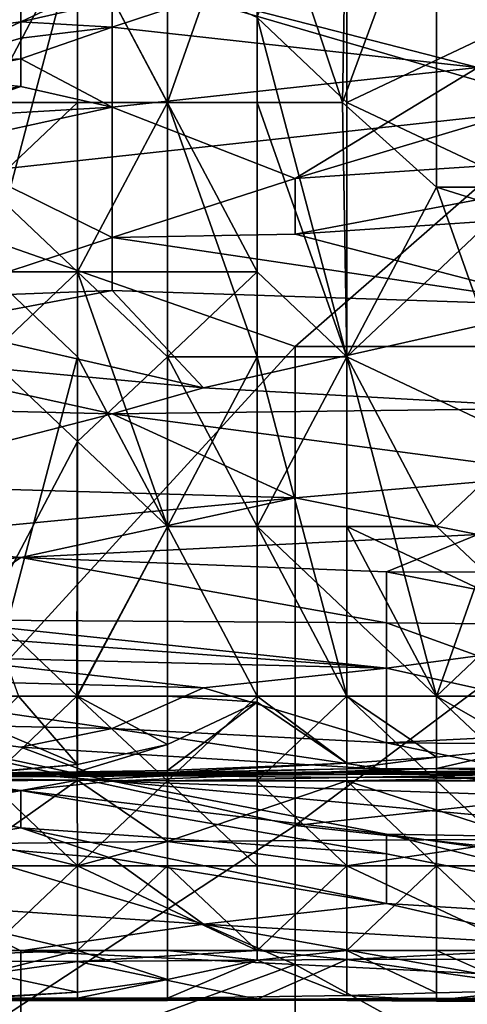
# Model space of a CAD drawing. Extents: x -161 to 11, y -10 to 160.
# Tile 158 of 256: x -0.8758 to -0.8539, y 0.1637 to 0.2119. Entities that reach past the tile are written whole.
import ezdxf

# ---------------------------------------------------------------- set-up
doc = ezdxf.new("R2010")
doc.units = 0

msp = doc.modelspace()

# ---------------------------------------------------------------- linework, layer by layer
for points in [[(-0.84893, 0.20763, 0.267459), (-0.862343, 0.223255, 0.267439), (-0.839988, 0.227162, 0.267679)], [(-0.877366, 0.22446, 0.216382), (-0.877366, 0.207859, 0.216517), (-0.872976, 0.21616, 0.218123)], [(-0.859807, 0.22446, 0.21381), (-0.859807, 0.207859, 0.213844), (-0.864197, 0.21201, 0.212728)], [(-0.851028, 0.21201, 0.215249), (-0.859807, 0.207859, 0.213844), (-0.859807, 0.22446, 0.21381)], [(-0.84893, 0.20763, 0.267459), (-0.875757, 0.215443, 0.267212), (-0.862343, 0.223255, 0.267439)], [(-0.868586, 0.207859, 0.219589), (-0.868586, 0.22031, 0.219545), (-0.872976, 0.21616, 0.218123)], [(-0.864197, 0.22031, 0.220878), (-0.868586, 0.22031, 0.219545), (-0.868586, 0.207859, 0.219589)], [(-0.868586, 0.207859, 0.219589), (-0.864197, 0.207859, 0.220872), (-0.864197, 0.22031, 0.220878)], [(-0.859807, 0.22031, 0.221786), (-0.864197, 0.22031, 0.220878), (-0.860012, 0.207859, 0.221806)], [(-0.864197, 0.22031, 0.220878), (-0.864197, 0.207859, 0.220872), (-0.860012, 0.207859, 0.221806)], [(-0.855417, 0.22031, 0.222499), (-0.860012, 0.207859, 0.221806), (-0.855417, 0.203709, 0.222569)], [(-0.860012, 0.207859, 0.221806), (-0.855417, 0.22031, 0.222499), (-0.859807, 0.22031, 0.221786)], [(-0.842248, 0.21201, 0.224359), (-0.855417, 0.22031, 0.222499), (-0.842248, 0.203709, 0.224385)], [(-0.855417, 0.22031, 0.222499), (-0.855417, 0.203709, 0.222569), (-0.842248, 0.203709, 0.224385)], [(-0.875757, 0.215443, 0.267212), (-0.884699, 0.203724, 0.266981), (-0.893641, 0.219349, 0.267156)], [(-0.877366, 0.207859, 0.216517), (-0.872976, 0.207859, 0.218181), (-0.872976, 0.21616, 0.218123)], [(-0.877366, 0.21201, 0.207953), (-0.872976, 0.21616, 0.209851), (-0.877366, 0.199559, 0.208114)], [(-0.872976, 0.21616, 0.209851), (-0.872976, 0.199559, 0.210004), (-0.877366, 0.199559, 0.208114)], [(-0.872976, 0.21616, 0.218123), (-0.872976, 0.207859, 0.218181), (-0.868586, 0.207859, 0.219589)], [(-0.872976, 0.21616, 0.209851), (-0.864197, 0.21201, 0.212728), (-0.864197, 0.199559, 0.212842)], [(-0.872976, 0.21616, 0.209851), (-0.864197, 0.199559, 0.212842), (-0.872976, 0.199559, 0.210004)], [(-0.875757, 0.215443, 0.267212), (-0.84893, 0.20763, 0.267459), (-0.884699, 0.203724, 0.266981)], [(-0.875757, 0.211795, 0.569144), (-0.871286, 0.213918, 0.57305), (-0.875757, 0.213789, 0.580862)], [(-0.871286, 0.212806, 0.569144), (-0.871286, 0.213918, 0.57305), (-0.875757, 0.211795, 0.569144)], [(-0.880228, 0.213878, 0.592581), (-0.880228, 0.211218, 0.576956), (-0.875757, 0.213789, 0.580862)], [(-0.875757, 0.213789, 0.580862), (-0.880228, 0.211218, 0.576956), (-0.875757, 0.211795, 0.569144)], [(-0.866815, 0.213024, 0.569144), (-0.871286, 0.212806, 0.569144), (-0.871286, 0.211537, 0.565376)], [(-0.866815, 0.213024, 0.569144), (-0.871286, 0.211537, 0.565376), (-0.853401, 0.209563, 0.561331)], [(-0.866815, 0.213024, 0.569144), (-0.853401, 0.209563, 0.561331), (-0.853401, 0.212529, 0.569144)], [(-0.875757, 0.211795, 0.569144), (-0.871286, 0.211537, 0.565376), (-0.871286, 0.212806, 0.569144)], [(-0.859807, 0.195409, 0.214007), (-0.864197, 0.21201, 0.212728), (-0.859807, 0.207859, 0.213844)], [(-0.859807, 0.195409, 0.214007), (-0.864197, 0.199559, 0.212842), (-0.864197, 0.21201, 0.212728)], [(-0.851028, 0.203709, 0.215365), (-0.859807, 0.207859, 0.213844), (-0.851028, 0.21201, 0.215249)], [(-0.880228, 0.211218, 0.576956), (-0.880228, 0.209706, 0.565237), (-0.875757, 0.211795, 0.569144)], [(-0.875757, 0.211795, 0.569144), (-0.880228, 0.209706, 0.565237), (-0.875757, 0.211004, 0.565237)], [(-0.871286, 0.211537, 0.565376), (-0.875757, 0.211795, 0.569144), (-0.875757, 0.211004, 0.565237)], [(-0.875757, 0.211004, 0.565237), (-0.875757, 0.209989, 0.561331), (-0.871286, 0.211537, 0.565376)], [(-0.875757, 0.209989, 0.561331), (-0.871286, 0.20763, 0.554685), (-0.871286, 0.211537, 0.565376)], [(-0.853401, 0.209563, 0.561331), (-0.871286, 0.211537, 0.565376), (-0.871286, 0.20763, 0.554685)], [(-0.880228, 0.209706, 0.565237), (-0.875757, 0.209989, 0.561331), (-0.875757, 0.211004, 0.565237)], [(-0.875757, 0.208632, 0.557425), (-0.875757, 0.209989, 0.561331), (-0.880228, 0.209084, 0.561331)], [(-0.880228, 0.209084, 0.561331), (-0.875757, 0.209989, 0.561331), (-0.880228, 0.209706, 0.565237)], [(-0.875757, 0.208632, 0.557425), (-0.871286, 0.20763, 0.554685), (-0.875757, 0.209989, 0.561331)], [(-0.871286, 0.20763, 0.554685), (-0.862343, 0.20414, 0.545706), (-0.853401, 0.209563, 0.561331)], [(-0.853401, 0.209563, 0.561331), (-0.862343, 0.20414, 0.545706), (-0.84893, 0.208137, 0.557425)], [(-0.880228, 0.209084, 0.561331), (-0.884699, 0.207091, 0.557425), (-0.875757, 0.208632, 0.557425)], [(-0.884699, 0.207091, 0.557425), (-0.880228, 0.207107, 0.553519), (-0.875757, 0.208632, 0.557425)], [(-0.875757, 0.208632, 0.557425), (-0.880228, 0.207107, 0.553519), (-0.871286, 0.20763, 0.554685)], [(-0.84893, 0.208137, 0.557425), (-0.862343, 0.20414, 0.545706), (-0.839988, 0.205626, 0.549612)], [(-0.872976, 0.207859, 0.218181), (-0.877366, 0.207859, 0.216517), (-0.877366, 0.203709, 0.216643)], [(-0.872976, 0.199559, 0.218367), (-0.872976, 0.207859, 0.218181), (-0.877366, 0.203709, 0.216643)], [(-0.872976, 0.199559, 0.218367), (-0.868586, 0.207859, 0.219589), (-0.872976, 0.207859, 0.218181)], [(-0.872976, 0.199559, 0.218367), (-0.868586, 0.195409, 0.219843), (-0.868586, 0.207859, 0.219589)], [(-0.864197, 0.207859, 0.220872), (-0.868586, 0.207859, 0.219589), (-0.864197, 0.195409, 0.220992)], [(-0.868586, 0.207859, 0.219589), (-0.868586, 0.195409, 0.219843), (-0.864197, 0.195409, 0.220992)], [(-0.859807, 0.195409, 0.221935), (-0.860012, 0.207859, 0.221806), (-0.864197, 0.207859, 0.220872)], [(-0.864197, 0.207859, 0.220872), (-0.864197, 0.195409, 0.220992), (-0.859807, 0.195409, 0.221935)], [(-0.855417, 0.203709, 0.222569), (-0.860012, 0.207859, 0.221806), (-0.859807, 0.195409, 0.221935)], [(-0.859807, 0.195409, 0.214007), (-0.859807, 0.207859, 0.213844), (-0.851028, 0.203709, 0.215365)], [(-0.84893, 0.20763, 0.267459), (-0.862343, 0.195912, 0.267143), (-0.884699, 0.203724, 0.266981)], [(-0.880228, 0.207107, 0.553519), (-0.880228, 0.205672, 0.549612), (-0.871286, 0.20763, 0.554685)], [(-0.880228, 0.205672, 0.549612), (-0.871286, 0.201247, 0.537894), (-0.871286, 0.20763, 0.554685)], [(-0.862343, 0.20414, 0.545706), (-0.871286, 0.20763, 0.554685), (-0.871286, 0.201247, 0.537894)], [(-0.862343, 0.195912, 0.267143), (-0.84893, 0.20763, 0.267459), (-0.831046, 0.195912, 0.267589)], [(-0.880228, 0.198318, 0.530081), (-0.871286, 0.201247, 0.537894), (-0.880228, 0.205672, 0.549612)], [(-0.839988, 0.205626, 0.549612), (-0.862343, 0.20414, 0.545706), (-0.862343, 0.201407, 0.537894)], [(-0.835517, 0.20321, 0.5418), (-0.839988, 0.205626, 0.549612), (-0.862343, 0.201407, 0.537894)], [(-0.862343, 0.201407, 0.537894), (-0.862343, 0.20414, 0.545706), (-0.871286, 0.201247, 0.537894)], [(-0.862343, 0.195912, 0.267143), (-0.880228, 0.17638, 0.266616), (-0.884699, 0.203724, 0.266981)], [(-0.872976, 0.199559, 0.218367), (-0.877366, 0.203709, 0.216643), (-0.877366, 0.195409, 0.216889)], [(-0.859807, 0.195409, 0.221935), (-0.851028, 0.191259, 0.223487), (-0.855417, 0.203709, 0.222569)], [(-0.851028, 0.191259, 0.215645), (-0.859807, 0.195409, 0.214007), (-0.851028, 0.203709, 0.215365)], [(-0.842248, 0.199559, 0.224435), (-0.842248, 0.203709, 0.224385), (-0.855417, 0.203709, 0.222569)], [(-0.842248, 0.199559, 0.224435), (-0.855417, 0.203709, 0.222569), (-0.851028, 0.191259, 0.223487)], [(-0.862343, 0.201407, 0.537894), (-0.84893, 0.197917, 0.526175), (-0.835517, 0.20321, 0.5418)], [(-0.84893, 0.197917, 0.526175), (-0.862343, 0.201407, 0.537894), (-0.871286, 0.201247, 0.537894)], [(-0.871286, 0.198646, 0.530081), (-0.871286, 0.201247, 0.537894), (-0.880228, 0.198318, 0.530081)], [(-0.84893, 0.197917, 0.526175), (-0.871286, 0.201247, 0.537894), (-0.871286, 0.198646, 0.530081)], [(-0.872976, 0.191259, 0.218638), (-0.872976, 0.199559, 0.218367), (-0.877366, 0.195409, 0.216889)], [(-0.872976, 0.195409, 0.210093), (-0.877366, 0.199559, 0.208114), (-0.872976, 0.199559, 0.210004)], [(-0.877366, 0.178809, 0.208743), (-0.877366, 0.199559, 0.208114), (-0.872976, 0.195409, 0.210093)], [(-0.868586, 0.195409, 0.219843), (-0.872976, 0.199559, 0.218367), (-0.872976, 0.191259, 0.218638)], [(-0.868586, 0.195409, 0.211586), (-0.872976, 0.199559, 0.210004), (-0.864197, 0.199559, 0.212842)], [(-0.872976, 0.199559, 0.210004), (-0.868586, 0.195409, 0.211586), (-0.868586, 0.187109, 0.211816)], [(-0.868586, 0.187109, 0.211816), (-0.872976, 0.195409, 0.210093), (-0.872976, 0.199559, 0.210004)], [(-0.864197, 0.195409, 0.212984), (-0.868586, 0.195409, 0.211586), (-0.864197, 0.199559, 0.212842)], [(-0.864197, 0.199559, 0.212842), (-0.859807, 0.195409, 0.214007), (-0.864197, 0.195409, 0.212984)], [(-0.866815, 0.193891, 0.514456), (-0.871286, 0.198646, 0.530081), (-0.880228, 0.196954, 0.526175)], [(-0.880228, 0.198318, 0.530081), (-0.880228, 0.196954, 0.526175), (-0.871286, 0.198646, 0.530081)], [(-0.871286, 0.198646, 0.530081), (-0.866815, 0.193891, 0.514456), (-0.84893, 0.197917, 0.526175)], [(-0.866815, 0.193891, 0.514456), (-0.84893, 0.192898, 0.51055), (-0.84893, 0.197917, 0.526175)], [(-0.880228, 0.196954, 0.526175), (-0.884699, 0.195561, 0.522269), (-0.866815, 0.193891, 0.514456)], [(-0.862343, 0.172474, 0.266722), (-0.880228, 0.17638, 0.266616), (-0.862343, 0.195912, 0.267143)], [(-0.862343, 0.172474, 0.266722), (-0.862343, 0.195912, 0.267143), (-0.831046, 0.195912, 0.267589)], [(-0.862343, 0.172474, 0.266722), (-0.831046, 0.195912, 0.267589), (-0.826575, 0.17638, 0.267223)], [(-0.871286, 0.192619, 0.51055), (-0.884699, 0.195561, 0.522269), (-0.88917, 0.193041, 0.514456)], [(-0.884699, 0.195561, 0.522269), (-0.871286, 0.192619, 0.51055), (-0.866815, 0.193891, 0.514456)], [(-0.877366, 0.182959, 0.217415), (-0.872976, 0.191259, 0.218638), (-0.877366, 0.195409, 0.216889)], [(-0.872976, 0.195409, 0.210093), (-0.873015, 0.178809, 0.210535), (-0.877366, 0.178809, 0.208743)], [(-0.872976, 0.195409, 0.210093), (-0.868586, 0.187109, 0.211816), (-0.873015, 0.178809, 0.210535)], [(-0.868586, 0.187109, 0.220164), (-0.868586, 0.195409, 0.219843), (-0.872976, 0.191259, 0.218638)], [(-0.864197, 0.187109, 0.221259), (-0.864197, 0.195409, 0.220992), (-0.868586, 0.195409, 0.219843)], [(-0.868586, 0.187109, 0.211816), (-0.868586, 0.195409, 0.211586), (-0.864197, 0.195409, 0.212984)], [(-0.868586, 0.195409, 0.219843), (-0.868586, 0.187109, 0.220164), (-0.864197, 0.187109, 0.221259)], [(-0.864197, 0.178809, 0.213466), (-0.868586, 0.187109, 0.211816), (-0.864197, 0.195409, 0.212984)], [(-0.864197, 0.187109, 0.221259), (-0.859807, 0.187109, 0.222169), (-0.859807, 0.195409, 0.221935)], [(-0.864197, 0.187109, 0.221259), (-0.859807, 0.195409, 0.221935), (-0.864197, 0.195409, 0.220992)], [(-0.864197, 0.195409, 0.212984), (-0.859807, 0.195409, 0.214007), (-0.859807, 0.178809, 0.214378)], [(-0.859807, 0.178809, 0.214378), (-0.864197, 0.178809, 0.213466), (-0.864197, 0.195409, 0.212984)], [(-0.851028, 0.191259, 0.223487), (-0.859807, 0.195409, 0.221935), (-0.855417, 0.187109, 0.222935)], [(-0.859807, 0.187109, 0.222169), (-0.855417, 0.187109, 0.222935), (-0.859807, 0.195409, 0.221935)], [(-0.855417, 0.178809, 0.215162), (-0.859807, 0.195409, 0.214007), (-0.851028, 0.191259, 0.215645)], [(-0.859807, 0.195409, 0.214007), (-0.855417, 0.178809, 0.215162), (-0.859807, 0.178809, 0.214378)], [(-0.866815, 0.193891, 0.514456), (-0.871286, 0.192619, 0.51055), (-0.84893, 0.192898, 0.51055)], [(-0.88917, 0.193041, 0.514456), (-0.884699, 0.189153, 0.498831), (-0.871286, 0.192619, 0.51055)], [(-0.871286, 0.192619, 0.51055), (-0.84893, 0.18967, 0.498831), (-0.84893, 0.192898, 0.51055)], [(-0.862343, 0.188506, 0.494925), (-0.871286, 0.192619, 0.51055), (-0.884699, 0.189153, 0.498831)], [(-0.84893, 0.18967, 0.498831), (-0.871286, 0.192619, 0.51055), (-0.862343, 0.188506, 0.494925)], [(-0.872976, 0.191259, 0.218638), (-0.877366, 0.182959, 0.217415), (-0.872976, 0.178809, 0.219218)], [(-0.868586, 0.187109, 0.220164), (-0.872976, 0.191259, 0.218638), (-0.872976, 0.178809, 0.219218)], [(-0.851028, 0.182959, 0.223768), (-0.851028, 0.191259, 0.223487), (-0.855417, 0.187109, 0.222935)], [(-0.851028, 0.178809, 0.215914), (-0.855417, 0.178809, 0.215162), (-0.851028, 0.191259, 0.215645)], [(-0.862343, 0.188506, 0.494925), (-0.853401, 0.186713, 0.487112), (-0.84893, 0.18967, 0.498831)], [(-0.884699, 0.189153, 0.498831), (-0.884699, 0.186377, 0.487112), (-0.862343, 0.188506, 0.494925)], [(-0.862343, 0.188506, 0.494925), (-0.884699, 0.186377, 0.487112), (-0.875757, 0.185597, 0.483206)], [(-0.862343, 0.188506, 0.494925), (-0.875757, 0.185597, 0.483206), (-0.853401, 0.186713, 0.487112)], [(-0.864197, 0.178809, 0.213466), (-0.873015, 0.178809, 0.210535), (-0.868586, 0.187109, 0.211816)], [(-0.872976, 0.178809, 0.219218), (-0.868586, 0.178809, 0.220578), (-0.868586, 0.187109, 0.220164)], [(-0.864197, 0.178809, 0.221694), (-0.864197, 0.187109, 0.221259), (-0.868586, 0.187109, 0.220164)], [(-0.868586, 0.187109, 0.220164), (-0.868586, 0.178809, 0.220578), (-0.864197, 0.178809, 0.221694)], [(-0.859807, 0.187109, 0.222169), (-0.864197, 0.187109, 0.221259), (-0.855417, 0.178809, 0.223394)], [(-0.859807, 0.178809, 0.22269), (-0.855417, 0.178809, 0.223394), (-0.864197, 0.187109, 0.221259)], [(-0.864197, 0.178809, 0.221694), (-0.859807, 0.178809, 0.22269), (-0.864197, 0.187109, 0.221259)], [(-0.851028, 0.182959, 0.223768), (-0.855417, 0.187109, 0.222935), (-0.859807, 0.187109, 0.222169)], [(-0.851028, 0.182959, 0.223768), (-0.859807, 0.187109, 0.222169), (-0.855417, 0.178809, 0.223394)], [(-0.857872, 0.184893, 0.4793), (-0.853401, 0.186713, 0.487112), (-0.875757, 0.185597, 0.483206)], [(-0.853401, 0.186713, 0.487112), (-0.857872, 0.184893, 0.4793), (-0.826575, 0.184813, 0.4793)], [(-0.875757, 0.185597, 0.483206), (-0.884699, 0.186377, 0.487112), (-0.884699, 0.184739, 0.4793)], [(-0.884699, 0.184739, 0.4793), (-0.880228, 0.182539, 0.467581), (-0.875757, 0.185597, 0.483206)], [(-0.857872, 0.182386, 0.467581), (-0.875757, 0.185597, 0.483206), (-0.880228, 0.182539, 0.467581)], [(-0.875757, 0.185597, 0.483206), (-0.857872, 0.182386, 0.467581), (-0.857872, 0.184893, 0.4793)], [(-0.857872, 0.184893, 0.4793), (-0.857872, 0.182386, 0.467581), (-0.844459, 0.18226, 0.467581)], [(-0.857872, 0.184893, 0.4793), (-0.844459, 0.18226, 0.467581), (-0.826575, 0.184813, 0.4793)], [(-0.857872, 0.180168, 0.455862), (-0.893641, 0.18283, 0.467581), (-0.880228, 0.180732, 0.455862)], [(-0.880228, 0.182539, 0.467581), (-0.893641, 0.18283, 0.467581), (-0.857872, 0.180168, 0.455862)], [(-0.875861, 0.178809, 0.218049), (-0.872976, 0.178809, 0.219218), (-0.877366, 0.182959, 0.217415)], [(-0.851028, 0.178809, 0.224087), (-0.851028, 0.182959, 0.223768), (-0.855417, 0.178809, 0.223394)], [(-0.857872, 0.180168, 0.455862), (-0.857872, 0.182386, 0.467581), (-0.880228, 0.182539, 0.467581)], [(-0.857872, 0.182386, 0.467581), (-0.853401, 0.180778, 0.459769), (-0.844459, 0.18226, 0.467581)], [(-0.853401, 0.180778, 0.459769), (-0.857872, 0.182386, 0.467581), (-0.857872, 0.180168, 0.455862)], [(-0.880228, 0.180732, 0.455862), (-0.88917, 0.179797, 0.444144), (-0.866815, 0.179218, 0.44805)], [(-0.880228, 0.180732, 0.455862), (-0.866815, 0.179218, 0.44805), (-0.857872, 0.180168, 0.455862)], [(-0.857872, 0.180168, 0.455862), (-0.844459, 0.177193, 0.440237), (-0.853401, 0.180778, 0.459769)], [(-0.871286, 0.177229, 0.432425), (-0.866815, 0.179218, 0.44805), (-0.88917, 0.179797, 0.444144)], [(-0.871286, 0.177229, 0.432425), (-0.88917, 0.179797, 0.444144), (-0.884699, 0.177503, 0.428519)], [(-0.866815, 0.179218, 0.44805), (-0.857872, 0.176525, 0.432425), (-0.857872, 0.180168, 0.455862)], [(-0.844459, 0.177193, 0.440237), (-0.857872, 0.180168, 0.455862), (-0.857872, 0.176525, 0.432425)], [(-0.871286, 0.177229, 0.432425), (-0.857872, 0.176525, 0.432425), (-0.866815, 0.179218, 0.44805)], [(-0.872976, 0.175462, 0.221806), (-0.875861, 0.178809, 0.218049), (-0.877366, 0.17732, 0.218049)], [(-0.872976, 0.170509, 0.210477), (-0.877366, 0.174659, 0.208767), (-0.873015, 0.178809, 0.210535)], [(-0.877366, 0.174659, 0.208767), (-0.877366, 0.178809, 0.208743), (-0.873015, 0.178809, 0.210535)], [(-0.872976, 0.178809, 0.219218), (-0.875861, 0.178809, 0.218049), (-0.872976, 0.175462, 0.221806)], [(-0.868586, 0.174659, 0.212083), (-0.873015, 0.178809, 0.210535), (-0.864197, 0.178809, 0.213466)], [(-0.872976, 0.170509, 0.210477), (-0.873015, 0.178809, 0.210535), (-0.868586, 0.174659, 0.212083)], [(-0.868586, 0.176432, 0.221806), (-0.868586, 0.178809, 0.220578), (-0.872976, 0.178809, 0.219218)], [(-0.868586, 0.176432, 0.221806), (-0.872976, 0.178809, 0.219218), (-0.872976, 0.175462, 0.221806)], [(-0.864197, 0.178503, 0.221806), (-0.868586, 0.178809, 0.220578), (-0.868586, 0.176432, 0.221806)], [(-0.868586, 0.174659, 0.212083), (-0.864197, 0.178809, 0.213466), (-0.864197, 0.174659, 0.213437)], [(-0.868586, 0.178809, 0.220578), (-0.864197, 0.178503, 0.221806), (-0.864197, 0.178809, 0.221694)], [(-0.859807, 0.175529, 0.225563), (-0.864197, 0.178809, 0.221694), (-0.864197, 0.178503, 0.221806)], [(-0.859807, 0.178809, 0.22269), (-0.864197, 0.178809, 0.221694), (-0.859807, 0.175529, 0.225563)], [(-0.864197, 0.174659, 0.213437), (-0.859807, 0.178809, 0.214378), (-0.859807, 0.174659, 0.214356)], [(-0.864197, 0.178809, 0.213466), (-0.859807, 0.178809, 0.214378), (-0.864197, 0.174659, 0.213437)], [(-0.859807, 0.178809, 0.22269), (-0.855417, 0.175828, 0.225563), (-0.855417, 0.178809, 0.223394)], [(-0.855417, 0.175828, 0.225563), (-0.859807, 0.178809, 0.22269), (-0.859807, 0.175529, 0.225563)], [(-0.859807, 0.178809, 0.214378), (-0.855417, 0.178809, 0.215162), (-0.855417, 0.174659, 0.215118)], [(-0.859807, 0.174659, 0.214356), (-0.859807, 0.178809, 0.214378), (-0.855417, 0.174659, 0.215118)], [(-0.851028, 0.176275, 0.225563), (-0.851028, 0.178809, 0.224087), (-0.855417, 0.178809, 0.223394)], [(-0.851028, 0.176275, 0.225563), (-0.855417, 0.178809, 0.223394), (-0.855417, 0.175828, 0.225563)], [(-0.855417, 0.178809, 0.215162), (-0.851028, 0.178809, 0.215914), (-0.851028, 0.174659, 0.215694)], [(-0.855417, 0.174659, 0.215118), (-0.855417, 0.178809, 0.215162), (-0.851028, 0.174659, 0.215694)], [(-0.859807, 0.175529, 0.225563), (-0.864197, 0.178503, 0.221806), (-0.868586, 0.175173, 0.225563)], [(-0.868586, 0.175173, 0.225563), (-0.864197, 0.178503, 0.221806), (-0.868586, 0.176432, 0.221806)], [(-0.884699, 0.177503, 0.428519), (-0.893641, 0.1765, 0.4168), (-0.871286, 0.174648, 0.4168)], [(-0.875757, 0.176309, 0.424612), (-0.871286, 0.177229, 0.432425), (-0.884699, 0.177503, 0.428519)], [(-0.884699, 0.177503, 0.428519), (-0.871286, 0.174648, 0.4168), (-0.875757, 0.176309, 0.424612)], [(-0.872976, 0.175462, 0.221806), (-0.877366, 0.17732, 0.218049), (-0.877366, 0.175094, 0.221806)], [(-0.871286, 0.177229, 0.432425), (-0.875757, 0.176309, 0.424612), (-0.857872, 0.175215, 0.424612)], [(-0.871286, 0.177229, 0.432425), (-0.857872, 0.175215, 0.424612), (-0.857872, 0.176525, 0.432425)], [(-0.844459, 0.177193, 0.440237), (-0.857872, 0.176525, 0.432425), (-0.835517, 0.17638, 0.437503)], [(-0.875757, 0.174195, 0.412894), (-0.893641, 0.1765, 0.4168), (-0.898112, 0.176208, 0.412894)], [(-0.893641, 0.1765, 0.4168), (-0.875757, 0.174195, 0.412894), (-0.871286, 0.174648, 0.4168)], [(-0.862343, 0.172474, 0.266722), (-0.880228, 0.160755, 0.266335), (-0.880228, 0.17638, 0.266616)], [(-0.872976, 0.1751, 0.225563), (-0.868586, 0.175173, 0.225563), (-0.868586, 0.176432, 0.221806)], [(-0.872976, 0.1751, 0.225563), (-0.868586, 0.176432, 0.221806), (-0.872976, 0.175462, 0.221806)], [(-0.826575, 0.17638, 0.267223), (-0.826575, 0.168568, 0.267001), (-0.862343, 0.172474, 0.266722)], [(-0.857872, 0.176525, 0.432425), (-0.844459, 0.173713, 0.420706), (-0.835517, 0.17638, 0.437503)], [(-0.857872, 0.176525, 0.432425), (-0.857872, 0.175215, 0.424612), (-0.844459, 0.173713, 0.420706)], [(-0.898112, 0.176208, 0.412894), (-0.884699, 0.174092, 0.408987), (-0.875757, 0.174195, 0.412894)], [(-0.857872, 0.175215, 0.424612), (-0.875757, 0.176309, 0.424612), (-0.871286, 0.174648, 0.4168)], [(-0.855417, 0.175268, 0.22932), (-0.851028, 0.175266, 0.22932), (-0.851028, 0.176275, 0.225563)], [(-0.855417, 0.175828, 0.225563), (-0.855417, 0.175268, 0.22932), (-0.851028, 0.176275, 0.225563)], [(-0.872976, 0.1751, 0.225563), (-0.872976, 0.175462, 0.221806), (-0.877366, 0.175055, 0.225563)], [(-0.877366, 0.175055, 0.225563), (-0.872976, 0.175462, 0.221806), (-0.877366, 0.175094, 0.221806)], [(-0.859807, 0.175249, 0.22932), (-0.859807, 0.175529, 0.225563), (-0.868586, 0.175077, 0.22932)], [(-0.868586, 0.175077, 0.22932), (-0.859807, 0.175529, 0.225563), (-0.868586, 0.175173, 0.225563)], [(-0.855417, 0.175268, 0.22932), (-0.855417, 0.175828, 0.225563), (-0.859807, 0.175249, 0.22932)], [(-0.859807, 0.175529, 0.225563), (-0.859807, 0.175249, 0.22932), (-0.855417, 0.175828, 0.225563)], [(-0.877366, 0.174982, 0.244349), (-0.886145, 0.174917, 0.251863), (-0.872976, 0.174955, 0.248106)], [(-0.872976, 0.174955, 0.248106), (-0.886145, 0.174917, 0.251863), (-0.881755, 0.174832, 0.25562)], [(-0.872976, 0.1751, 0.225563), (-0.881755, 0.175012, 0.233077), (-0.877366, 0.174982, 0.244349)], [(-0.881755, 0.175012, 0.233077), (-0.872976, 0.1751, 0.225563), (-0.877366, 0.175055, 0.225563)], [(-0.881755, 0.174832, 0.25562), (-0.868586, 0.174914, 0.25562), (-0.872976, 0.174955, 0.248106)], [(-0.868586, 0.174914, 0.25562), (-0.881755, 0.174832, 0.25562), (-0.872976, 0.174698, 0.259377)], [(-0.872976, 0.1751, 0.225563), (-0.877366, 0.174982, 0.244349), (-0.868586, 0.175077, 0.22932)], [(-0.868586, 0.175077, 0.22932), (-0.877366, 0.174982, 0.244349), (-0.868586, 0.175036, 0.244349)], [(-0.868586, 0.175036, 0.244349), (-0.877366, 0.174982, 0.244349), (-0.872976, 0.174955, 0.248106)], [(-0.868586, 0.175077, 0.22932), (-0.868586, 0.175173, 0.225563), (-0.872976, 0.1751, 0.225563)], [(-0.859807, 0.174974, 0.25562), (-0.855417, 0.175067, 0.244349), (-0.872976, 0.174955, 0.248106)], [(-0.868586, 0.175036, 0.244349), (-0.872976, 0.174955, 0.248106), (-0.855417, 0.175067, 0.244349)], [(-0.859807, 0.174974, 0.25562), (-0.872976, 0.174955, 0.248106), (-0.868586, 0.174914, 0.25562)], [(-0.868586, 0.174659, 0.259656), (-0.868586, 0.174914, 0.25562), (-0.872976, 0.174698, 0.259377)], [(-0.857872, 0.175215, 0.424612), (-0.871286, 0.174648, 0.4168), (-0.844459, 0.173713, 0.420706)], [(-0.868586, 0.175036, 0.244349), (-0.859807, 0.175104, 0.240592), (-0.859807, 0.175249, 0.22932)], [(-0.868586, 0.175036, 0.244349), (-0.859807, 0.175249, 0.22932), (-0.868586, 0.175077, 0.22932)], [(-0.859807, 0.175104, 0.240592), (-0.868586, 0.175036, 0.244349), (-0.855417, 0.175067, 0.244349)], [(-0.868586, 0.174914, 0.25562), (-0.859807, 0.174818, 0.259377), (-0.859807, 0.174974, 0.25562)], [(-0.868586, 0.174914, 0.25562), (-0.868586, 0.174659, 0.259656), (-0.859807, 0.174818, 0.259377)], [(-0.859807, 0.175104, 0.240592), (-0.855417, 0.175268, 0.22932), (-0.859807, 0.175249, 0.22932)], [(-0.855417, 0.175268, 0.22932), (-0.859807, 0.175104, 0.240592), (-0.851028, 0.17513, 0.233077)], [(-0.855417, 0.175067, 0.244349), (-0.851028, 0.17513, 0.233077), (-0.859807, 0.175104, 0.240592)], [(-0.859807, 0.174974, 0.25562), (-0.851028, 0.175001, 0.251863), (-0.855417, 0.175067, 0.244349)], [(-0.851028, 0.17499, 0.25562), (-0.851028, 0.175001, 0.251863), (-0.859807, 0.174974, 0.25562)], [(-0.851028, 0.17499, 0.25562), (-0.859807, 0.174974, 0.25562), (-0.859807, 0.174818, 0.259377)], [(-0.859807, 0.174818, 0.259377), (-0.851028, 0.174841, 0.259377), (-0.851028, 0.17499, 0.25562)], [(-0.855417, 0.175268, 0.22932), (-0.851028, 0.17513, 0.233077), (-0.851028, 0.175266, 0.22932)], [(-0.855417, 0.175067, 0.244349), (-0.851028, 0.174991, 0.244349), (-0.851028, 0.17513, 0.233077)], [(-0.851028, 0.174991, 0.244349), (-0.855417, 0.175067, 0.244349), (-0.851028, 0.175001, 0.251863)], [(-0.881755, 0.174832, 0.25562), (-0.894924, 0.174556, 0.259377), (-0.872976, 0.174698, 0.259377)], [(-0.894924, 0.174556, 0.259377), (-0.890535, 0.171468, 0.263134), (-0.872976, 0.174698, 0.259377)], [(-0.890535, 0.171468, 0.263134), (-0.877366, 0.1716, 0.263134), (-0.872976, 0.174698, 0.259377)], [(-0.877366, 0.1716, 0.263134), (-0.868586, 0.17169, 0.263134), (-0.872976, 0.174698, 0.259377)], [(-0.877366, 0.170509, 0.208521), (-0.877366, 0.174659, 0.208767), (-0.872976, 0.170509, 0.210477)], [(-0.871286, 0.174648, 0.4168), (-0.875757, 0.174195, 0.412894), (-0.857872, 0.172047, 0.408987)], [(-0.872976, 0.174698, 0.259377), (-0.868586, 0.17169, 0.263134), (-0.868586, 0.174659, 0.259656)], [(-0.868586, 0.170509, 0.211897), (-0.872976, 0.170509, 0.210477), (-0.868586, 0.174659, 0.212083)], [(-0.871286, 0.174648, 0.4168), (-0.839988, 0.171746, 0.412894), (-0.844459, 0.173713, 0.420706)], [(-0.871286, 0.174648, 0.4168), (-0.857872, 0.172047, 0.408987), (-0.839988, 0.171746, 0.412894)], [(-0.868586, 0.174659, 0.259656), (-0.859807, 0.174659, 0.259779), (-0.859807, 0.174818, 0.259377)], [(-0.859807, 0.174659, 0.259779), (-0.868586, 0.17169, 0.263134), (-0.851028, 0.171803, 0.263134)], [(-0.868586, 0.174659, 0.259656), (-0.868586, 0.17169, 0.263134), (-0.859807, 0.174659, 0.259779)], [(-0.864197, 0.170509, 0.213194), (-0.868586, 0.174659, 0.212083), (-0.864197, 0.174659, 0.213437)], [(-0.868586, 0.170509, 0.211897), (-0.868586, 0.174659, 0.212083), (-0.864197, 0.170509, 0.213194)], [(-0.864197, 0.174659, 0.213437), (-0.859807, 0.170509, 0.214104), (-0.864197, 0.170509, 0.213194)], [(-0.859807, 0.170509, 0.214104), (-0.864197, 0.174659, 0.213437), (-0.859807, 0.174659, 0.214356)], [(-0.851028, 0.174841, 0.259377), (-0.859807, 0.174818, 0.259377), (-0.859807, 0.174659, 0.259779)], [(-0.859807, 0.174659, 0.259779), (-0.851028, 0.174659, 0.259826), (-0.851028, 0.174841, 0.259377)], [(-0.859807, 0.174659, 0.214356), (-0.855417, 0.174659, 0.215118), (-0.855417, 0.170509, 0.214703)], [(-0.859807, 0.174659, 0.214356), (-0.855417, 0.170509, 0.214703), (-0.859807, 0.170509, 0.214104)], [(-0.859807, 0.174659, 0.259779), (-0.851028, 0.171803, 0.263134), (-0.851028, 0.174659, 0.259826)], [(-0.855417, 0.174659, 0.215118), (-0.851028, 0.174659, 0.215694), (-0.851028, 0.170509, 0.215182)], [(-0.855417, 0.170509, 0.214703), (-0.855417, 0.174659, 0.215118), (-0.851028, 0.170509, 0.215182)], [(-0.875757, 0.17237, 0.405081), (-0.875757, 0.174195, 0.412894), (-0.884699, 0.174092, 0.408987)], [(-0.884699, 0.174092, 0.408987), (-0.880228, 0.171617, 0.401175), (-0.875757, 0.17237, 0.405081)], [(-0.875757, 0.174195, 0.412894), (-0.857872, 0.171091, 0.405081), (-0.857872, 0.172047, 0.408987)], [(-0.857872, 0.171091, 0.405081), (-0.875757, 0.174195, 0.412894), (-0.875757, 0.17237, 0.405081)], [(-0.880228, 0.160755, 0.266335), (-0.862343, 0.172474, 0.266722), (-0.862343, 0.156849, 0.266335)], [(-0.826575, 0.168568, 0.267001), (-0.862343, 0.156849, 0.266335), (-0.862343, 0.172474, 0.266722)], [(-0.871286, 0.170862, 0.401175), (-0.875757, 0.17237, 0.405081), (-0.880228, 0.171617, 0.401175)], [(-0.875757, 0.17237, 0.405081), (-0.857872, 0.168663, 0.397269), (-0.857872, 0.171091, 0.405081)], [(-0.875757, 0.17237, 0.405081), (-0.871286, 0.170862, 0.401175), (-0.857872, 0.168663, 0.397269)], [(-0.857872, 0.172047, 0.408987), (-0.831046, 0.168207, 0.401175), (-0.839988, 0.171746, 0.412894)], [(-0.839988, 0.167552, 0.397269), (-0.857872, 0.172047, 0.408987), (-0.857872, 0.171091, 0.405081)], [(-0.857872, 0.172047, 0.408987), (-0.839988, 0.167552, 0.397269), (-0.831046, 0.168207, 0.401175)], [(-0.877366, 0.1716, 0.263134), (-0.890535, 0.170509, 0.263548), (-0.872976, 0.170509, 0.263595)], [(-0.880228, 0.171617, 0.401175), (-0.880228, 0.168568, 0.393511), (-0.866815, 0.167644, 0.393362)], [(-0.880228, 0.171617, 0.401175), (-0.866815, 0.167644, 0.393362), (-0.871286, 0.170862, 0.401175)], [(-0.872976, 0.170509, 0.263595), (-0.868586, 0.17169, 0.263134), (-0.877366, 0.1716, 0.263134)], [(-0.868586, 0.17169, 0.263134), (-0.872976, 0.170509, 0.263595), (-0.859807, 0.170509, 0.263665)], [(-0.859807, 0.170509, 0.263665), (-0.851028, 0.171803, 0.263134), (-0.868586, 0.17169, 0.263134)], [(-0.851028, 0.170509, 0.2637), (-0.851028, 0.171803, 0.263134), (-0.859807, 0.170509, 0.263665)], [(-0.839988, 0.167552, 0.397269), (-0.857872, 0.171091, 0.405081), (-0.857872, 0.168663, 0.397269)], [(-0.871286, 0.170862, 0.401175), (-0.866815, 0.167644, 0.393362), (-0.857872, 0.168663, 0.397269)], [(-0.890535, 0.170509, 0.263548), (-0.872976, 0.166359, 0.263501), (-0.872976, 0.170509, 0.263595)], [(-0.886145, 0.166359, 0.26347), (-0.872976, 0.166359, 0.263501), (-0.890535, 0.170509, 0.263548)], [(-0.877366, 0.166359, 0.209375), (-0.877366, 0.170509, 0.208521), (-0.872976, 0.170509, 0.210477)], [(-0.877366, 0.166359, 0.209375), (-0.872976, 0.170509, 0.210477), (-0.872976, 0.166359, 0.211293)], [(-0.872976, 0.170509, 0.263595), (-0.864197, 0.166359, 0.263453), (-0.859807, 0.170509, 0.263665)], [(-0.872976, 0.170509, 0.263595), (-0.872976, 0.166359, 0.263501), (-0.864197, 0.166359, 0.263453)], [(-0.872976, 0.166359, 0.211293), (-0.868586, 0.170509, 0.211897), (-0.868586, 0.166359, 0.212833)], [(-0.872976, 0.170509, 0.210477), (-0.868586, 0.170509, 0.211897), (-0.872976, 0.166359, 0.211293)], [(-0.868586, 0.170509, 0.211897), (-0.864197, 0.170509, 0.213194), (-0.864197, 0.166359, 0.213915)], [(-0.868586, 0.166359, 0.212833), (-0.868586, 0.170509, 0.211897), (-0.864197, 0.166359, 0.213915)], [(-0.851028, 0.166359, 0.263426), (-0.859807, 0.170509, 0.263665), (-0.864197, 0.166359, 0.263453)], [(-0.864197, 0.166359, 0.213915), (-0.864197, 0.170509, 0.213194), (-0.859807, 0.170509, 0.214104)], [(-0.859807, 0.166359, 0.214772), (-0.864197, 0.166359, 0.213915), (-0.859807, 0.170509, 0.214104)], [(-0.859807, 0.166359, 0.214772), (-0.855417, 0.170509, 0.214703), (-0.855417, 0.166359, 0.215441)], [(-0.855417, 0.170509, 0.214703), (-0.859807, 0.166359, 0.214772), (-0.859807, 0.170509, 0.214104)], [(-0.859807, 0.170509, 0.263665), (-0.851028, 0.166359, 0.263426), (-0.851028, 0.170509, 0.2637)], [(-0.851028, 0.170509, 0.215182), (-0.851028, 0.166359, 0.215818), (-0.855417, 0.170509, 0.214703)], [(-0.851028, 0.166359, 0.215818), (-0.855417, 0.166359, 0.215441), (-0.855417, 0.170509, 0.214703)], [(-0.857872, 0.168663, 0.397269), (-0.866815, 0.167644, 0.393362), (-0.84893, 0.166609, 0.393362)], [(-0.857872, 0.168663, 0.397269), (-0.84893, 0.166609, 0.393362), (-0.839988, 0.167552, 0.397269)], [(-0.880228, 0.168568, 0.393511), (-0.875757, 0.166352, 0.389456), (-0.866815, 0.167644, 0.393362)], [(-0.880228, 0.166632, 0.389456), (-0.875757, 0.166352, 0.389456), (-0.880228, 0.168568, 0.393511)], [(-0.862343, 0.156849, 0.266335), (-0.826575, 0.168568, 0.267001), (-0.831046, 0.156849, 0.266553)], [(-0.862343, 0.165678, 0.389456), (-0.866815, 0.167644, 0.393362), (-0.875757, 0.166352, 0.389456)], [(-0.866815, 0.167644, 0.393362), (-0.853401, 0.165236, 0.389456), (-0.84893, 0.166609, 0.393362)], [(-0.853401, 0.165236, 0.389456), (-0.866815, 0.167644, 0.393362), (-0.862343, 0.165678, 0.389456)], [(-0.872976, 0.166359, 0.263501), (-0.886145, 0.166359, 0.26347), (-0.886145, 0.16587, 0.263134)], [(-0.872976, 0.165826, 0.263134), (-0.872976, 0.166359, 0.263501), (-0.886145, 0.16587, 0.263134)], [(-0.884699, 0.162703, 0.381644), (-0.875757, 0.160755, 0.37855), (-0.880228, 0.166632, 0.389456)], [(-0.880228, 0.166632, 0.389456), (-0.875757, 0.160755, 0.37855), (-0.875757, 0.166352, 0.389456)], [(-0.872976, 0.166359, 0.211293), (-0.872976, 0.164323, 0.214292), (-0.877366, 0.165251, 0.210535)], [(-0.877366, 0.165251, 0.210535), (-0.877366, 0.166359, 0.209375), (-0.872976, 0.166359, 0.211293)], [(-0.875757, 0.166352, 0.389456), (-0.875757, 0.160755, 0.37855), (-0.862343, 0.165678, 0.389456)], [(-0.872976, 0.166359, 0.211293), (-0.868586, 0.166359, 0.212833), (-0.868586, 0.164942, 0.214292)], [(-0.868586, 0.164942, 0.214292), (-0.872976, 0.164323, 0.214292), (-0.872976, 0.166359, 0.211293)], [(-0.864197, 0.166359, 0.263453), (-0.872976, 0.166359, 0.263501), (-0.872976, 0.165826, 0.263134)], [(-0.864197, 0.166359, 0.263453), (-0.872976, 0.165826, 0.263134), (-0.859807, 0.165925, 0.263134)], [(-0.864197, 0.166359, 0.213915), (-0.864197, 0.165888, 0.214292), (-0.868586, 0.166359, 0.212833)], [(-0.864197, 0.165888, 0.214292), (-0.868586, 0.164942, 0.214292), (-0.868586, 0.166359, 0.212833)], [(-0.859807, 0.165925, 0.263134), (-0.851028, 0.166359, 0.263426), (-0.864197, 0.166359, 0.263453)], [(-0.864197, 0.165888, 0.214292), (-0.859807, 0.166359, 0.214772), (-0.859807, 0.164159, 0.218049)], [(-0.864197, 0.165888, 0.214292), (-0.864197, 0.166359, 0.213915), (-0.859807, 0.166359, 0.214772)], [(-0.859807, 0.166359, 0.214772), (-0.855417, 0.166359, 0.215441), (-0.855417, 0.164284, 0.218049)], [(-0.855417, 0.164284, 0.218049), (-0.859807, 0.164159, 0.218049), (-0.859807, 0.166359, 0.214772)], [(-0.851028, 0.16594, 0.263134), (-0.851028, 0.166359, 0.263426), (-0.859807, 0.165925, 0.263134)], [(-0.855417, 0.166359, 0.215441), (-0.851028, 0.166359, 0.215818), (-0.851028, 0.164409, 0.218049)], [(-0.851028, 0.164409, 0.218049), (-0.855417, 0.164284, 0.218049), (-0.855417, 0.166359, 0.215441)], [(-0.872976, 0.165826, 0.263134), (-0.886145, 0.16587, 0.263134), (-0.886145, 0.163989, 0.259377)], [(-0.872976, 0.165826, 0.263134), (-0.886145, 0.163989, 0.259377), (-0.864197, 0.163972, 0.259377)], [(-0.859807, 0.165925, 0.263134), (-0.872976, 0.165826, 0.263134), (-0.864197, 0.163972, 0.259377)], [(-0.868586, 0.164029, 0.218049), (-0.868586, 0.164942, 0.214292), (-0.864197, 0.165888, 0.214292)], [(-0.868586, 0.164029, 0.218049), (-0.864197, 0.165888, 0.214292), (-0.859807, 0.164159, 0.218049)], [(-0.846638, 0.164055, 0.259377), (-0.859807, 0.165925, 0.263134), (-0.864197, 0.163972, 0.259377)], [(-0.851028, 0.16594, 0.263134), (-0.859807, 0.165925, 0.263134), (-0.846638, 0.164055, 0.259377)], [(-0.877366, 0.164077, 0.214292), (-0.877366, 0.165251, 0.210535), (-0.872976, 0.164323, 0.214292)], [(-0.875757, 0.160755, 0.37855), (-0.853401, 0.160755, 0.380214), (-0.862343, 0.165678, 0.389456)], [(-0.862343, 0.165678, 0.389456), (-0.853401, 0.160755, 0.380214), (-0.853401, 0.165236, 0.389456)], [(-0.872976, 0.164025, 0.218049), (-0.868586, 0.164942, 0.214292), (-0.868586, 0.164029, 0.218049)], [(-0.872976, 0.164025, 0.218049), (-0.872976, 0.164323, 0.214292), (-0.868586, 0.164942, 0.214292)], [(-0.872976, 0.164323, 0.214292), (-0.872976, 0.164025, 0.218049), (-0.877366, 0.164038, 0.218049)], [(-0.877366, 0.164077, 0.214292), (-0.872976, 0.164323, 0.214292), (-0.877366, 0.164038, 0.218049)], [(-0.855417, 0.164284, 0.218049), (-0.855417, 0.163923, 0.221806), (-0.859807, 0.164159, 0.218049)], [(-0.846638, 0.163821, 0.221806), (-0.855417, 0.163923, 0.221806), (-0.851028, 0.164409, 0.218049)], [(-0.855417, 0.163923, 0.221806), (-0.855417, 0.164284, 0.218049), (-0.851028, 0.164409, 0.218049)], [(-0.894924, 0.163949, 0.25562), (-0.868586, 0.163907, 0.25562), (-0.886145, 0.163989, 0.259377)], [(-0.886145, 0.163922, 0.240592), (-0.868586, 0.163907, 0.25562), (-0.894924, 0.163949, 0.25562)], [(-0.886145, 0.163989, 0.259377), (-0.868586, 0.163907, 0.25562), (-0.864197, 0.163972, 0.259377)], [(-0.881755, 0.163945, 0.233077), (-0.872976, 0.163968, 0.233077), (-0.886145, 0.163922, 0.240592)], [(-0.872976, 0.163968, 0.233077), (-0.864197, 0.163932, 0.248106), (-0.886145, 0.163922, 0.240592)], [(-0.886145, 0.163922, 0.240592), (-0.864197, 0.163932, 0.248106), (-0.868586, 0.163907, 0.25562)], [(-0.877366, 0.164038, 0.218049), (-0.872976, 0.164025, 0.218049), (-0.881755, 0.163945, 0.233077)], [(-0.881755, 0.163945, 0.233077), (-0.872976, 0.164025, 0.218049), (-0.872976, 0.163968, 0.233077)], [(-0.868586, 0.164029, 0.218049), (-0.859807, 0.163919, 0.22932), (-0.872976, 0.163968, 0.233077)], [(-0.872976, 0.164025, 0.218049), (-0.868586, 0.164029, 0.218049), (-0.872976, 0.163968, 0.233077)], [(-0.864197, 0.163932, 0.248106), (-0.872976, 0.163968, 0.233077), (-0.859807, 0.163919, 0.22932)], [(-0.855417, 0.163923, 0.221806), (-0.868586, 0.164029, 0.218049), (-0.859807, 0.164159, 0.218049)], [(-0.859807, 0.163919, 0.22932), (-0.868586, 0.164029, 0.218049), (-0.855417, 0.163923, 0.221806)], [(-0.864197, 0.163932, 0.248106), (-0.864197, 0.163972, 0.259377), (-0.868586, 0.163907, 0.25562)], [(-0.846638, 0.164055, 0.259377), (-0.864197, 0.163972, 0.259377), (-0.851028, 0.16397, 0.25562)], [(-0.864197, 0.163972, 0.259377), (-0.864197, 0.163932, 0.248106), (-0.851028, 0.16397, 0.25562)], [(-0.851028, 0.16397, 0.25562), (-0.864197, 0.163932, 0.248106), (-0.846638, 0.163965, 0.240592)], [(-0.859807, 0.163919, 0.22932), (-0.846638, 0.163965, 0.240592), (-0.864197, 0.163932, 0.248106)], [(-0.859807, 0.163919, 0.22932), (-0.846638, 0.163821, 0.221806), (-0.846638, 0.163965, 0.240592)], [(-0.855417, 0.163923, 0.221806), (-0.846638, 0.163821, 0.221806), (-0.859807, 0.163919, 0.22932)]]:
    msp.add_3dface(points)

doc.saveas('drawing.dxf')
